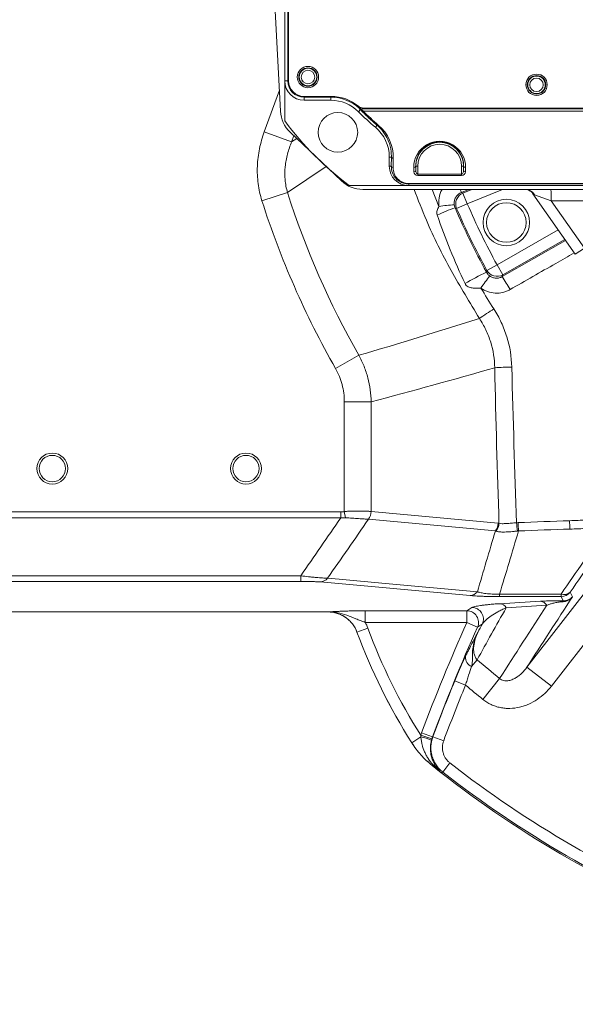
# Model space of a CAD drawing. Header units: millimetres. Extents: x 0 to 16820, y 0 to 11880.
# Tile 73 of 99: x 13528 to 13671, y 6054 to 6308. Entities that reach past the tile are written whole.
import ezdxf

# ---------------------------------------------------------------- set-up
doc = ezdxf.new("R2010")
doc.units = ezdxf.units.MM
doc.header["$LTSCALE"] = 20
doc.styles.add('SLDTEXTSTYLE0', font='TXT', dxfattribs={"width": 0.605})
doc.dimstyles.new('SLDDIMSTYLE1', dxfattribs={"dimtxt": 140, "dimasz": 100, "dimexe": 0, "dimexo": 0.0625, "dimgap": 35, "dimtad": 1, "dimtoh": 1, "dimdec": 4, "dimlfac": 20, "dimzin": 12, "dimdsep": 46, "dimtxsty": 'SLDTEXTSTYLE0', "dimsah": 1, "dimcen": 0.09, "dimadec": 1, "dimazin": 0, "dimtfac": 1, "dimtofl": 0, "dimtmove": 0, "dimatfit": 3, "dimfxl": 0, "dimfrac": 2, "dimtolj": 1, "dimtzin": 12, "dimarcsym": 0})

# ---------------------------------------------------------------- blocks, each defined once
blk = doc.blocks.new('*D14')
at = {"color": 7, "linetype": 'Continuous', "lineweight": 0}
for p, q in [((12765.91, 6330.23), (11016.65, 6330.23)), ((14847.06, 6330.23), (16596.31, 6330.23))]:
    blk.add_line(p, q, dxfattribs=at)
blk.add_arc((13806.48, 6330.23), 2759.83, 180, 0, dxfattribs=at)
for points in [[(11046.65, 6330.23), (11033.47, 6229.98), (11063.46, 6230.52)], [(16566.31, 6330.23), (16549.5, 6230.52), (16579.5, 6229.98)]]:
    blk.add_solid(points, dxfattribs=at)
at = {"color": 7, "linetype": 'Continuous', "lineweight": 0, "char_height": 140, "attachment_point": 1, "style": 'SLDTEXTSTYLE0'}
for s, insert in [('180°', (13639.55, 3750.87)), ('-', (13575.59, 3750.87))]:
    blk.add_mtext(s, dxfattribs=dict(at, insert=insert))

msp = doc.modelspace()

# ---------------------------------------------------------------- linework, layer by layer
at = {"color": 7, "linetype": 'Continuous', "lineweight": 0}
for p, q in [((13596.483798, 6363.2342175), (13596.483798, 6292.2342175)), ((13597.483798, 6363.2342175), (13597.483798, 6292.2342175)), ((13592.983798, 6330.2342175), (13595.3859608, 6284.3982219)), ((13596.483798, 6292.2342175), (13596.483798, 6281.9020336)), ((13601.483798, 6288.2342175), (13608.483798, 6288.2342175)), ((13601.483798, 6287.2342175), (13608.4178014, 6287.2342175)), ((13616.7904219, 6285.2342175), (13706.1492209, 6285.2342175)), ((13611.1275512, 6266.4312226), (13597.8681604, 6279.0139146)), ((13623.483798, 6272.6060994), (13623.483798, 6270.2342175)), ((13613.1516141, 6265.2342175), (13628.483798, 6265.2342175)), ((13708.328006, 6264.2342175), (13616.6343878, 6264.2342175)), ((13628.483798, 6265.2342175), (13699.483798, 6265.2342175)), ((13658.5154996, 6264.2308108), (13658.6408488, 6264.2306251)), ((13671.4979481, 6247.4984532), (13660.5475232, 6263.1372806)), ((13525.483798, 6155.2342175), (13607.6383598, 6155.2342175))]:
    msp.add_line(p, q, dxfattribs=at)
at = {"color": 8, "linetype": 'Continuous', "lineweight": 0}
for p, q in [((13597.2781558, 6292.2342175), (13597.2781558, 6363.2342175)), ((13597.2781558, 6292.2342175), (13596.483798, 6292.2342175)), ((13597.483798, 6292.2342175), (13597.2781558, 6292.2342175)), ((13591.2065857, 6279.1126482), (13595.1024754, 6289.8074453)), ((13601.483798, 6288.2342175), (13601.483798, 6288.0285753)), ((13608.4178014, 6288.0285753), (13601.483798, 6288.0285753)), ((13601.483798, 6288.0285753), (13601.483798, 6287.2342175)), ((13608.4178014, 6288.2342175), (13608.4178014, 6288.0285753)), ((13608.4178014, 6288.0285753), (13608.4178014, 6287.2342175)), ((13616.0197501, 6284.8267119), (13615.4932676, 6284.3008842)), ((13615.9730936, 6285.4088479), (13615.7443615, 6285.1613656)), ((13616.425711, 6284.4104944), (13616.0197501, 6284.8267119)), ((13616.0836797, 6285.0285753), (13616.0720528, 6284.9988878)), ((13616.0720528, 6284.9988878), (13706.8814348, 6284.9988878)), ((13616.0836797, 6285.3632511), (13616.0836797, 6285.0285753)), ((13706.8690082, 6285.0285753), (13616.0836797, 6285.0285753)), ((13616.3734695, 6284.7438316), (13616.7762201, 6284.413406)), ((13706.2089478, 6284.413406), (13616.7762201, 6284.413406)), ((13620.3139721, 6280.8063093), (13619.883798, 6280.2898485)), ((13591.2065857, 6279.1126482), (13598.2700623, 6276.5395722)), ((13598.8366263, 6278.0948748), (13598.2700623, 6276.5395722)), ((13598.2700623, 6276.5395722), (13599.5881711, 6277.3816855)), ((13624.0061048, 6272.6060994), (13623.483798, 6272.6060994)), ((13623.9647034, 6270.2342175), (13624.0061048, 6272.6060994)), ((13624.5060286, 6272.252546), (13624.4646273, 6269.8806641)), ((13607.2198508, 6270.1394918), (13597.1989637, 6263.4224119)), ((13623.9647034, 6270.2342175), (13623.483798, 6270.2342175)), ((13629.8244003, 6268.8208863), (13629.8059018, 6269.8806641)), ((13630.3243241, 6270.2342175), (13630.3058256, 6270.2342175)), ((13630.3058256, 6270.2342175), (13630.3243241, 6269.1744397)), ((13630.3243241, 6269.1744397), (13630.3243241, 6270.2342175)), ((13630.824248, 6270.2342175), (13630.3243241, 6270.2342175)), ((13630.824248, 6270.2342175), (13630.824248, 6268.1918921)), ((13642.6432719, 6270.2342175), (13642.1433481, 6270.2342175)), ((13642.1433481, 6268.1918921), (13642.1433481, 6270.2342175)), ((13642.6432719, 6270.2342175), (13642.6617704, 6270.2342175)), ((13642.6432719, 6269.1744397), (13642.6617704, 6270.2342175)), ((13642.6432719, 6270.2342175), (13642.6432719, 6269.1744397)), ((13643.1616943, 6269.8806641), (13643.1431958, 6268.8208863)), ((13630.824248, 6268.1918921), (13630.824248, 6267.8383387)), ((13630.824248, 6268.1918921), (13642.1433481, 6268.1918921)), ((13642.1433481, 6267.8383387), (13630.824248, 6267.8383387)), ((13642.1433481, 6267.8383387), (13642.1433481, 6268.1918921)), ((13628.483798, 6265.7900922), (13699.483798, 6265.7900922)), ((13628.483798, 6265.7900922), (13628.483798, 6265.6437217)), ((13628.483798, 6265.6437217), (13628.483798, 6265.2342175)), ((13699.483798, 6265.6437217), (13628.483798, 6265.6437217)), ((13634.5831164, 6264.2342175), (13636.3002702, 6259.8463425)), ((13643.9889427, 6264.2342175), (13642.0997928, 6263.460578)), ((13644.7648181, 6264.2342175), (13642.4861793, 6263.3020018)), ((13643.6205683, 6260.5291855), (13652.6768728, 6264.2342175)), ((13590.5989186, 6261.3154225), (13597.1989637, 6263.4224119)), ((13642.0997928, 6263.460578), (13642.4861793, 6263.3020018)), ((13642.4861793, 6263.3020018), (13643.6205683, 6260.5291855)), ((13660.9340544, 6262.8634305), (13660.5475232, 6263.1372806)), ((13665.287657, 6261.3242735), (13660.9340544, 6262.8634305)), ((13640.8663401, 6259.3503831), (13640.4629328, 6259.519914)), ((13643.6205683, 6260.5291855), (13640.8663401, 6259.3503831)), ((13679.4467059, 6261.3242735), (13665.287657, 6261.3242735)), ((13665.287657, 6261.3242735), (13673.8267909, 6249.1291265)), ((13667.0652346, 6253.8290241), (13651.286867, 6244.810944)), ((13652.6439082, 6241.7484318), (13668.9796026, 6251.0950233)), ((13652.7734763, 6242.2099171), (13668.7908448, 6251.3645973)), ((13671.4979481, 6247.4984532), (13673.8267909, 6249.1291265)), ((13651.286867, 6244.810944), (13648.6622857, 6243.3663257)), ((13651.286867, 6244.810944), (13652.7734763, 6242.2099171)), ((13652.7734763, 6242.2099171), (13652.6439082, 6241.7484318)), ((13609.5928887, 6218.0288197), (13615.6122491, 6221.4591696)), ((13611.8649959, 6181.129983), (13611.8649959, 6209.4529447)), ((13618.7931991, 6209.4529447), (13618.7931991, 6181.1668366)), ((13525.483798, 6181.0499326), (13610.9509712, 6181.0499326)), ((13610.9509712, 6181.0499326), (13610.9509712, 6179.53011)), ((13611.8649959, 6181.129983), (13612.1427839, 6179.4782277)), ((13618.8037736, 6181.1658153), (13651.5591354, 6178.1474427)), ((13610.9509712, 6179.53011), (13525.483798, 6179.53011)), ((13650.8526198, 6176.1509339), (13618.097258, 6179.1693065)), ((13659.0045276, 6140.9783315), (13686.2920494, 6176.1154749)), ((13692.6018112, 6171.215311), (13665.3142894, 6136.0781675)), ((13525.483798, 6164.5550307), (13600.6079617, 6164.5550307)), ((13600.6079617, 6163.1089149), (13525.483798, 6163.1089149)), ((13600.6079617, 6164.5550307), (13600.6079617, 6163.1089149)), ((13644.342373, 6159.4637332), (13605.6510039, 6162.9706202)), ((13670.1996455, 6160.359922), (13670.7797932, 6159.1748314)), ((13651.9493516, 6159.8607524), (13667.8334848, 6159.8607524)), ((13651.9493516, 6159.2015949), (13651.9493516, 6159.8607524)), ((13667.8334848, 6159.2015949), (13651.9493516, 6159.2015949)), ((13667.8334848, 6159.2015949), (13667.8334848, 6159.8607524)), ((13668.3570267, 6158.1321352), (13667.8334848, 6159.2015949)), ((13607.6383598, 6155.2342175), (13607.644093, 6155.242446)), ((13617.2708916, 6155.5404358), (13643.5151085, 6155.5404358)), ((13617.2708916, 6155.5404358), (13617.2708916, 6152.5445472)), ((13643.5151085, 6155.5404358), (13644.7996442, 6156.3722425)), ((13643.5151085, 6155.5404358), (13643.5151085, 6152.5445472)), ((13643.5151085, 6152.5445472), (13617.2708916, 6152.5445472)), ((13643.5151085, 6152.5445472), (13646.2503647, 6151.3223679)), ((13615.138601, 6150.0205474), (13615.1327674, 6150.0125909)), ((13615.138601, 6150.0205474), (13617.9490414, 6151.0582241)), ((13646.1598002, 6142.8695791), (13644.7288517, 6141.1972834)), ((13659.0045276, 6140.9783315), (13665.3142894, 6136.0781675)), ((13643.161471, 6136.3463729), (13640.3907017, 6137.4857525)), ((13651.9625017, 6138.0560164), (13647.6304774, 6132.6682759)), ((13629.2712461, 6121.4964855), (13631.6259855, 6122.9936321)), ((13631.6015948, 6123.4158784), (13634.4663272, 6122.5404025)), ((13631.8224006, 6124.0652273), (13634.627342, 6123.0127767)), ((13637.5146873, 6121.9839088), (13634.7098541, 6123.0366476)), ((13629.2651742, 6121.4906994), (13629.2712461, 6121.4964855)), ((13634.5078307, 6115.6538338), (13634.5015177, 6115.6483483)), ((13634.5078307, 6115.6538338), (13634.6746747, 6115.8620109)), ((13639.1127562, 6116.2966951), (13637.2667643, 6113.9371057))]:
    msp.add_line(p, q, dxfattribs=at)
at = {"color": 8, "linetype": 'Continuous', "lineweight": 0, "flags": 128}
for points in [[(13615.7323563, 6285.1320281), (13615.7394159, 6285.1492742), (13615.7443615, 6285.1613656)], [(13648.5401432, 6242.9168892), (13648.5809965, 6243.0673938), (13648.6622857, 6243.3663257)], [(13607.5173817, 6163.9388523), (13610.5176643, 6163.6669238), (13622.5187943, 6162.5792097), (13646.2088434, 6160.4320783)], [(13647.5317657, 6152.1471833), (13647.0491608, 6151.8368113), (13646.2503647, 6151.3223679)], [(13634.627342, 6123.0127767), (13634.6551472, 6123.0208204), (13634.7098541, 6123.0366476)], [(13637.2667643, 6113.9371057), (13637.2114583, 6113.9224064), (13637.0029009, 6113.8669894), (13636.8224937, 6113.8190696)]]:
    msp.add_lwpolyline(points, dxfattribs=at)
at = {"color": 7, "linetype": 'Continuous', "lineweight": 30}
for radius in [2513, 665]:
    msp.add_circle((13806.483798, 6330.2342175), radius, dxfattribs=at)
at = {"color": 7, "linetype": 'Continuous', "lineweight": 0}
for centre, radius in [((13602.483798, 6293.2342175), 2.75), ((13602.483798, 6293.2342175), 2.375), ((13661.483798, 6291.2342175), 2.75), ((13661.483798, 6291.2342175), 2.375), ((13610.2185564, 6278.9689759), 5.1), ((13653.6888102, 6255.7111226), 6), ((13653.6888102, 6255.7111226), 5.1), ((13536.483798, 6192.2342175), 4), ((13536.483798, 6192.2342175), 3.4), ((13586.483798, 6192.2342175), 4), ((13586.483798, 6192.2342175), 3.4)]:
    msp.add_circle(centre, radius, dxfattribs=at)
at = {"color": 8, "linetype": 'Continuous', "lineweight": 0}
for centre, radius in [((13602.483798, 6293.2342175), 2.2484223), ((13602.483798, 6293.2342175), 1.7484414), ((13661.483798, 6291.2342175), 2.2484223), ((13661.483798, 6291.2342175), 1.7484414)]:
    msp.add_circle(centre, radius, dxfattribs=at)
at = {"color": 7, "linetype": 'Continuous', "lineweight": 0}
for centre, radius, start, end in [((13601.483798, 6292.2342175), 5, 180, 270), ((13601.483798, 6292.2342175), 4, 180, 270), ((13608.4178014, 6277.2342175), 10, 44.964349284, 90), ((13608.483798, 6277.2342175), 11, 50.284862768, 90), ((13616.7904219, 6287.2342175), 2, 230.284862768, 270), ((13603.3749971, 6284.8169096), 8, 183, 226.5), ((13661.483798, 6330.2342175), 65, 224.964349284, 230.2081805), ((13661.483798, 6330.2342175), 81, 216.633461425, 233.366538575), ((13613.483798, 6272.6060994), 10, 0, 50.2081805), ((13628.483798, 6270.2342175), 5, 180, 270), ((13616.6343878, 6272.2342175), 8, 226.5, 270), ((13755.8457508, 6201.9727322), 150, 200.267337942, 212.44887831), ((13806.483798, 6330.2342175), 275, 231.289173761, 248.096399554)]:
    msp.add_arc(centre, radius, start, end, dxfattribs=at)
at = {"color": 8, "linetype": 'Continuous', "lineweight": 0}
for centre, radius, start, end in [((13601.483798, 6292.2342175), 4.2056422, 180, 270), ((13608.4178014, 6277.2342175), 10.7943578, 47.254756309, 90), ((13616.0721143, 6285.4989686), 0.5000809, 227.202746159, 269.992949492), ((13616.0837411, 6285.5286561), 0.5000808, 227.261795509, 269.9929608), ((13616.2723139, 6285.1083644), 0.3783076, 228.116743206, 285.509007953), ((13616.5987898, 6284.6738827), 0.3151661, 236.690132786, 304.261721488), ((13620.4505848, 6281.0660734), 0.2934969, 242.259638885, 308.6579376), ((13636.483798, 6270.2342175), 6.1594739, 0, 180), ((13636.483798, 6270.2342175), 5.6595501, 0, 180), ((13624.4490281, 6272.7021698), 0.4532225, 192.237933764, 277.225058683), ((13624.4076268, 6270.3302879), 0.4532225, 192.237933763, 277.225058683), ((13629.8629023, 6270.3302879), 0.4532225, 262.774941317, 347.762066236), ((13643.1046938, 6270.3302879), 0.4532225, 192.237933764, 277.225058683), ((13629.8814008, 6269.2705101), 0.4532225, 262.774941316, 347.762066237), ((13630.824248, 6268.8383387), 1, 181, 270), ((13642.1433481, 6268.8383387), 1, 270, 359), ((13643.0861953, 6269.2705101), 0.4532225, 192.237933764, 277.225058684), ((13611.7198403, 6252.0213391), 32.4622504, 20.633316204, 22.099604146), ((13658.5678019, 6261.5070806), 2.727423, 29.821590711, 89.170283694), ((13648.4067875, 6262.0359893), 16.8958662, 357.585777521, 7.475630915), ((13806.483798, 6330.2342175), 219.6905989, 197.705092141, 209.678215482), ((13643.6333241, 6260.5239567), 3.0055741, 112.437316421, 202.98348039), ((13806.483798, 6330.2342175), 226.6188022, 197.705092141, 209.678215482), ((13662.0443756, 6199.5239179), 63.7595344, 109.784404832, 114.273422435), ((13642.4691128, 6221.8511583), 38.4927089, 93.305024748, 99.221989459), ((13806.483798, 6330.2342175), 180.1489949, 203.170796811, 208.829203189), ((13806.483798, 6330.2342175), 177.1531063, 203.170796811, 208.829203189), ((13702.9098554, 6135.986255), 119.9592687, 116.951413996, 119.948102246), ((13707.8043547, 6196.2516429), 74.1225677, 141.979954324, 144.966357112), ((13651.2905998, 6244.8242148), 3.0055741, 209.01651961, 299.562683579), ((13602.1982683, 6209.3865845), 59.9337279, 28.956860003, 32.680951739), ((13713.4255254, 6134.3248216), 117.3922899, 122.436131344, 124.612443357), ((13656.290932, 6142.1143771), 76.313862, 90.896331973, 94.207661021), ((13615.4523524, 6181.2321029), 3.3414841, 321.887197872, 358.880820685), ((13615.468161, 6181.2229432), 3.3361018, 322.005940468, 359.018809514), ((13648.2235228, 6178.2045707), 3.3361018, 322.005940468, 359.018809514), ((13648.4238005, 6178.2374939), 3.3714398, 320.369992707, 357.964515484), ((13698.36396, 6181.3367303), 42.1312969, 184.203208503, 187.128733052), ((13701.0227981, 6179.9042441), 44.3339025, 182.111564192, 184.87253861), ((13721.2232272, 6180.3995032), 51.2438721, 181.815616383, 184.238596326), ((13605.5243149, 6165.4977716), 2.530325, 272.869899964, 321.968509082), ((13644.2156753, 6161.9909102), 2.5303509, 272.870068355, 321.971479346), ((13668.6169949, 6162.0043774), 2.282327, 249.922284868, 313.902817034), ((13667.8292675, 6162.2060984), 3.0045065, 270.080424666, 322.086645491), ((13662.3160882, 6155.8725922), 2.125548, 30.7909668, 84.365833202), ((13668.5282199, 6157.5417219), 0.6147316, 106.169771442, 153.070942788), ((13643.498077, 6152.5335029), 3.0069811, 336.248265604, 89.675475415), ((13644.7825462, 6153.3652975), 3.0069935, 336.102999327, 89.674211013), ((13651.7872585, 6155.1740978), 2.2018566, 30.622233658, 84.692333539), ((14102.4724335, 5947.4711981), 502.6896704, 155.92374102, 159.433254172), ((13755.8457508, 6201.9727322), 149.9917716, 200.265258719, 212.448257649), ((13755.8457508, 6201.9727322), 146.995883, 200.265258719, 212.304269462), ((14102.4724335, 5947.4711981), 499.6937818, 155.92374102, 159.433254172), ((13645.6417863, 6143.5509197), 2.5244907, 176.228518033, 248.79959251), ((13806.483798, 6330.2342175), 246.5954015, 229.447088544, 231.198903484), ((14102.4724335, 5947.4711981), 499.6249171, 157.646840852, 159.427367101), ((14102.4724335, 5947.4711981), 496.6290285, 157.646840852, 159.427367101), ((13806.483798, 6330.2342175), 253.5087351, 229.890733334, 231.198903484), ((13628.2548427, 6107.1828321), 16.1661993, 67.8218441, 77.963760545), ((13806.483798, 6330.2342175), 274.9917716, 231.289485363, 231.904893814), ((13634.4927353, 6114.6377087), 1.237747, 42.931132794, 81.547326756), ((13806.483798, 6330.2342175), 271.6290285, 231.962645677, 248.037354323), ((13806.483798, 6330.2342175), 274.6249171, 231.962645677, 248.037354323)]:
    msp.add_arc(centre, radius, start, end, dxfattribs=at)
for centre, major_axis, ratio, start_param, end_param in [((13661.483798, 6328.7811511), (0, 62.9910589), 0.9998476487, 2.3523032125, 2.4358469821), ((13613.483798, 6272.4449984), (0, 11.0255899), 0.9998476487, 4.694933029, 5.5774396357), ((13636.483798, 6269.9972628), (0, 6.6799315), 0.9998476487, 4.694933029, 7.8714375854), ((13628.483798, 6269.8104879), (0, 4.0203957), 0.9998476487, 1.5533403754, 3.1415926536), ((13630.824248, 6269.1918921), (0, 1), 0.5, 1.5882496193, 3.1415926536), ((13642.1433481, 6269.1918921), (0, 1), 0.5, 3.1415926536, 4.6949356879), ((14635.6680101, 7328.2263024), (1165.1605894, 1499.2268484), 0.0413286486, 2.4778981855, 2.4958313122), ((14638.0341708, 7326.388741), (1165.1655646, 1496.2245281), 0.0413490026, 2.4779785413, 2.495911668)]:
    msp.add_ellipse(centre, major_axis=major_axis, ratio=ratio, start_param=start_param, end_param=end_param, dxfattribs=at)
for points, knots in [([(13616.0197501, 6284.8267119), (13615.9356868, 6284.9132807), (13615.7730838, 6285.0807301), (13615.7456212, 6285.1153204), (13615.7323563, 6285.1320281)], [0, 0, 0, 0, 0.5169851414, 1, 1, 1, 1]), ([(13616.0720528, 6284.9988878), (13616.0868604, 6284.9843343), (13616.1181118, 6284.9536193), (13616.2854303, 6284.8161597), (13616.3734695, 6284.7438316)], [0, 0, 0, 0, 0.4738225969, 1, 1, 1, 1]), ([(13620.3139721, 6280.8063093), (13620.1017195, 6280.988753), (13619.0401972, 6281.9011948), (13617.7392754, 6283.1016339), (13616.6955626, 6284.1416092), (13616.425711, 6284.4104944)], [0, 0, 0, 0, 0.1563359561, 0.7818710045, 1, 1, 1, 1]), ([(13624.0061048, 6272.6060994), (13624.0055473, 6272.8363226), (13624.0027509, 6273.9911774), (13623.657296, 6275.8620284), (13622.6458755, 6278.1426599), (13621.4946024, 6279.7312138), (13620.5810086, 6280.5631428), (13620.3139721, 6280.8063093)], [0, 0, 0, 0, 0.0790178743, 0.3963726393, 0.6420394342, 0.8953708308, 1, 1, 1, 1]), ([(13590.5989186, 6261.3154225), (13590.13448, 6262.7702544), (13589.8122265, 6264.2425063), (13589.4252166, 6267.2185575), (13589.3606651, 6268.722382), (13589.453058, 6271.0013011), (13589.5156899, 6271.7617828), (13589.7000149, 6273.264248), (13589.8218028, 6274.0092626), (13590.2720892, 6276.2264821), (13590.6850514, 6277.6809591), (13591.2065857, 6279.1126482)], [0, 0, 0, 0, 0.25, 0.25, 0.5, 0.5, 0.625, 0.625, 0.75, 0.75, 1, 1, 1, 1]), ([(13598.2700623, 6276.5395722), (13597.8366318, 6275.5057459), (13597.4766777, 6274.4516312), (13597.0567389, 6272.8373294), (13596.9368418, 6272.293684), (13596.7401195, 6271.1945016), (13596.6631353, 6270.6372971), (13596.5039319, 6268.9574682), (13596.4938985, 6267.842355), (13596.6349464, 6266.1774403), (13596.7081012, 6265.6237674), (13596.9105471, 6264.5192108), (13597.0404566, 6263.9665827), (13597.1989637, 6263.4224119)], [0, 0, 0, 0, 0.25, 0.25, 0.375, 0.375, 0.5, 0.5, 0.75, 0.75, 0.875, 0.875, 1, 1, 1, 1]), ([(13642.6617704, 6270.2342175), (13642.658504, 6270.4608127), (13642.6486898, 6271.1416213), (13642.4073075, 6272.2834944), (13641.7452367, 6273.7439246), (13640.6152373, 6275.0813976), (13639.063002, 6276.0485194), (13637.4644655, 6276.5208504), (13635.9035138, 6276.566119), (13634.332214, 6276.2163018), (13632.733143, 6275.3898855), (13631.5324014, 6274.1749235), (13630.7723352, 6272.8243759), (13630.3624061, 6271.5536477), (13630.3248763, 6270.6784706), (13630.3058256, 6270.2342175)], [0, 0, 0, 0, 0.0408746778, 0.122808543, 0.206974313, 0.3154315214, 0.3965584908, 0.4606796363, 0.525102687, 0.5832829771, 0.65993079, 0.7667783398, 0.8423021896, 0.9199502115, 1, 1, 1, 1]), ([(13628.483798, 6265.6437217), (13628.1456741, 6265.6664129), (13627.3793049, 6265.7178433), (13626.1968493, 6266.1912409), (13625.0269135, 6267.1124321), (13624.1270465, 6268.5223424), (13624.020465, 6269.6462228), (13623.9647034, 6270.2342175)], [0, 0, 0, 0, 0.120281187, 0.2726213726, 0.4654791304, 0.7203479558, 1, 1, 1, 1]), ([(13646.7440636, 6230.9402054), (13644.2522314, 6235.0325508), (13639.2542099, 6243.2408203), (13633.6754604, 6254.4136659), (13630.9214513, 6261.573007), (13629.897754, 6264.2342175)], [0, 0, 0, 0, 0.3844976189, 0.7712105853, 1, 1, 1, 1]), ([(13636.3002702, 6259.8463425), (13636.2770321, 6260.5522556), (13636.2282417, 6262.0343884), (13636.627824, 6263.5968062), (13637.1313161, 6264.2194328), (13637.143272, 6264.2342175)], [0, 0, 0, 0, 0.4702911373, 0.9874216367, 1, 1, 1, 1]), ([(13642.0997928, 6263.460578), (13641.7909965, 6263.3358157), (13641.5105702, 6263.1648963), (13641.0067246, 6262.730359), (13640.7958145, 6262.4771158), (13640.4603695, 6261.9027991), (13640.3430523, 6261.593524), (13640.2460266, 6261.104149), (13640.2275132, 6260.9384886), (13640.2181398, 6260.6092432), (13640.2270512, 6260.4445705), (13640.2499473, 6260.2798448)], [0, 0, 0, 0, 0.25, 0.25, 0.5, 0.5, 0.75, 0.75, 0.875, 0.875, 1, 1, 1, 1]), ([(13635.8333701, 6257.646731), (13635.769222, 6257.8321522), (13635.7435409, 6258.0228634), (13635.7499436, 6258.4124583), (13635.7816445, 6258.6023309), (13635.8811753, 6258.9742214), (13635.9497711, 6259.1570372), (13636.1092174, 6259.5090321), (13636.2005171, 6259.6796155), (13636.3002702, 6259.8463425)], [0, 0, 0, 0, 0.25, 0.25, 0.5, 0.5, 0.75, 0.75, 1, 1, 1, 1]), ([(13640.2499473, 6260.2798448), (13640.2682615, 6260.1480837), (13640.2957157, 6260.01929), (13640.3669713, 6259.7662474), (13640.410802, 6259.6420114), (13640.4629328, 6259.519914)], [0, 0, 0, 0, 0.5, 0.5, 1, 1, 1, 1]), ([(13671.2331539, 6247.8766185), (13669.6372525, 6246.966201), (13664.1046843, 6243.8100244), (13658.5743955, 6240.6511995), (13654.6393506, 6238.4035559)], [0, 0, 0, 0, 0.2884558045, 1, 1, 1, 1]), ([(13648.5401432, 6242.9168892), (13648.6510216, 6242.7136607), (13648.7781607, 6242.5299587), (13648.9923059, 6242.2790492), (13649.0675689, 6242.199696), (13649.2291897, 6242.0480175), (13649.3153303, 6241.9757181), (13649.4109437, 6241.9064847)], [0, 0, 0, 0, 0.5, 0.5, 0.75, 0.75, 1, 1, 1, 1]), ([(13649.4109437, 6241.9064847), (13649.525972, 6241.8231931), (13649.6465144, 6241.7484215), (13649.8987608, 6241.616128), (13650.0316501, 6241.558267), (13650.4364948, 6241.4161785), (13650.7158781, 6241.3614044), (13651.2914288, 6241.3338308), (13651.5739197, 6241.3615596), (13651.99003, 6241.4632672), (13652.1273598, 6241.5075187), (13652.3918087, 6241.6140849), (13652.5199283, 6241.6766001), (13652.6439082, 6241.7484318)], [0, 0, 0, 0, 0.125, 0.125, 0.25, 0.25, 0.5, 0.5, 0.75, 0.75, 0.875, 0.875, 1, 1, 1, 1]), ([(13647.1116763, 6238.8022459), (13646.7263561, 6238.7611819), (13646.34572, 6238.7362571), (13645.5917147, 6238.7328761), (13645.2143895, 6238.7545519), (13644.6726602, 6238.8436158), (13644.4957741, 6238.8827019), (13644.1493321, 6238.9874659), (13643.9780977, 6239.0537846), (13643.6533773, 6239.2245401), (13643.4974803, 6239.3306167), (13643.2251251, 6239.5923459), (13643.1076489, 6239.7511148), (13643.0243458, 6239.9283152)], [0, 0, 0, 0, 0.25, 0.25, 0.5, 0.5, 0.625, 0.625, 0.75, 0.75, 0.875, 0.875, 1, 1, 1, 1]), ([(13654.6393506, 6238.4035559), (13654.3486863, 6238.2374895), (13654.0486032, 6238.0936954), (13653.4299624, 6237.8497915), (13653.1091046, 6237.7492523), (13652.1384552, 6237.5201784), (13651.4808204, 6237.4609481), (13650.1440658, 6237.53309), (13649.4960361, 6237.6629388), (13648.5561283, 6237.9944556), (13648.2476538, 6238.1288486), (13647.6609299, 6238.4358306), (13647.3800834, 6238.6091731), (13647.1116763, 6238.8022459)], [0, 0, 0, 0, 0.125, 0.125, 0.25, 0.25, 0.5, 0.5, 0.75, 0.75, 0.875, 0.875, 1, 1, 1, 1]), ([(13650.4610989, 6233.4027238), (13651.1829718, 6232.2816801), (13651.8252834, 6231.1204867), (13652.6680031, 6229.3177767), (13652.9287338, 6228.7066942), (13653.4089545, 6227.463726), (13653.6268527, 6226.8357628), (13654.602388, 6223.6786165), (13655.0286499, 6221.0836472), (13655.0971309, 6218.4189011)], [0, 0, 0, 0, 0.25, 0.25, 0.375, 0.375, 0.5, 0.5, 1, 1, 1, 1]), ([(13650.6916658, 6218.2225486), (13650.6601279, 6220.4912507), (13650.3115013, 6222.6987307), (13649.3137785, 6225.918033), (13648.898223, 6226.9796543), (13647.927375, 6229.0151329), (13647.3706686, 6229.9958356), (13646.7440636, 6230.9402054)], [0, 0, 0, 0, 0.5, 0.5, 0.75, 0.75, 1, 1, 1, 1]), ([(13615.6122491, 6221.4591696), (13616.1156132, 6220.5361704), (13616.5613869, 6219.5875428), (13617.1435325, 6218.1261017), (13617.3234825, 6217.6314114), (13617.6522558, 6216.6345368), (13617.800844, 6216.1333295), (13618.4663661, 6213.613719), (13618.7539096, 6211.5550959), (13618.7931991, 6209.4529447)], [0, 0, 0, 0, 0.25, 0.25, 0.375, 0.375, 0.5, 0.5, 1, 1, 1, 1]), ([(13611.8649959, 6209.4529447), (13611.8649959, 6210.9589118), (13611.674362, 6212.4324825), (13611.1037486, 6214.5944626), (13610.8638279, 6215.3108261), (13610.2947115, 6216.7001216), (13609.9657738, 6217.3745045), (13609.5928887, 6218.0288197)], [0, 0, 0, 0, 0.5, 0.5, 0.75, 0.75, 1, 1, 1, 1]), ([(13611.8649959, 6209.4529447), (13612.5316625, 6209.4529447), (13613.2214249, 6209.4529447), (13614.5790976, 6209.4529447), (13615.2461937, 6209.4529447), (13616.483798, 6209.4529447), (13617.0535367, 6209.4529447), (13618.0416779, 6209.4529447), (13618.4598658, 6209.4529447), (13618.7931991, 6209.4529447)], [0, 0, 0, 0, 0.25, 0.25, 0.5, 0.5, 0.75, 0.75, 1, 1, 1, 1]), ([(13611.8649959, 6181.129983), (13612.0384956, 6181.1482195), (13612.214514, 6181.1642456), (13612.5622846, 6181.1917915), (13612.7355814, 6181.2034727), (13613.2536425, 6181.233342), (13613.5974946, 6181.2464259), (13614.6152458, 6181.2716385), (13615.2565295, 6181.2701647), (13616.1636468, 6181.2584698), (13616.4577184, 6181.2527625), (13617.0106882, 6181.239545), (13617.2717043, 6181.2320118), (13617.7631382, 6181.2157164), (13617.9937687, 6181.2069442), (13618.31517, 6181.192729), (13618.4174862, 6181.1878399), (13618.612542, 6181.1776691), (13618.7060148, 6181.1723412), (13618.7931991, 6181.1668366)], [0, 0, 0, 0, 0.0625, 0.0625, 0.125, 0.125, 0.25, 0.25, 0.5, 0.5, 0.625, 0.625, 0.75, 0.75, 0.875, 0.875, 0.9375, 0.9375, 1, 1, 1, 1]), ([(13618.0814226, 6179.1696998), (13617.7589378, 6179.1788451), (13617.3783296, 6179.1953972), (13616.7422555, 6179.233701), (13616.518969, 6179.2486194), (13616.0495885, 6179.2821993), (13615.8020753, 6179.3009828), (13615.0365643, 6179.3599028), (13614.4958665, 6179.4034395), (13613.6348108, 6179.4546518), (13613.3412409, 6179.469029), (13612.7482939, 6179.4853911), (13612.4477844, 6179.4875453), (13612.1427839, 6179.4782277)], [0, 0, 0, 0, 0.25, 0.25, 0.375, 0.375, 0.5, 0.5, 0.75, 0.75, 0.875, 0.875, 1, 1, 1, 1]), ([(13651.793113, 6178.1177456), (13652.0206483, 6178.0419394), (13652.2966847, 6178.0140359), (13652.784472, 6178.0054382), (13652.9602523, 6178.0084584), (13653.3256288, 6178.0214948), (13653.516481, 6178.0314695), (13653.9145031, 6178.0553168), (13654.1231274, 6178.0693034), (13654.5504213, 6178.0993223), (13654.7675571, 6178.1152332), (13655.2086029, 6178.1487553), (13655.4325134, 6178.1663628), (13655.8871984, 6178.2047162), (13656.1172263, 6178.2254135), (13656.3459805, 6178.2487571)], [0, 0, 0, 0, 0.25, 0.25, 0.375, 0.375, 0.5, 0.5, 0.625, 0.625, 0.75, 0.75, 0.875, 0.875, 1, 1, 1, 1]), ([(13656.5583452, 6176.1082741), (13656.2702579, 6176.072412), (13655.9788008, 6176.0408623), (13655.4021072, 6175.9854224), (13655.1179729, 6175.9615787), (13654.5581722, 6175.9203821), (13654.2813918, 6175.9029725), (13653.7419236, 6175.8754078), (13653.4840279, 6175.8655057), (13652.9965719, 6175.8545708), (13652.7659305, 6175.8534803), (13652.3300918, 6175.8624686), (13652.1237437, 6175.8727731), (13651.564149, 6175.9242347), (13651.2616389, 6175.9852815), (13651.0204137, 6176.087097)], [0, 0, 0, 0, 0.125, 0.125, 0.25, 0.25, 0.375, 0.375, 0.5, 0.5, 0.625, 0.625, 0.75, 0.75, 1, 1, 1, 1]), ([(13600.6079617, 6164.5550307), (13601.3000766, 6164.4698287), (13601.9773313, 6164.3911074), (13602.9690031, 6164.2835394), (13603.2966598, 6164.2493325), (13603.9379089, 6164.1852842), (13604.2483694, 6164.1557454), (13604.8486587, 6164.1017073), (13605.1384909, 6164.077207), (13605.696536, 6164.0334824), (13605.9642477, 6164.0143289), (13606.7129426, 6163.9664391), (13607.1478158, 6163.9465364), (13607.5173817, 6163.9388523)], [0, 0, 0, 0, 0.25, 0.25, 0.375, 0.375, 0.5, 0.5, 0.625, 0.625, 0.75, 0.75, 1, 1, 1, 1]), ([(13605.6510039, 6162.9706202), (13605.3992699, 6162.9934367), (13605.0916024, 6163.0136922), (13604.5469042, 6163.0402661), (13604.3493879, 6163.0485461), (13603.9375463, 6163.063349), (13603.7231171, 6163.069906), (13603.056253, 6163.0872369), (13602.574796, 6163.095696), (13601.6036689, 6163.106447), (13601.109477, 6163.1089149), (13600.6079617, 6163.1089149)], [0, 0, 0, 0, 0.25, 0.25, 0.375, 0.375, 0.5, 0.5, 0.75, 0.75, 1, 1, 1, 1]), ([(13646.2088434, 6160.4320783), (13646.4768861, 6160.3422268), (13646.7880923, 6160.2568577), (13647.3318248, 6160.1413545), (13647.5262852, 6160.1048491), (13647.9474094, 6160.0367009), (13648.1761278, 6160.0048176), (13648.6641437, 6159.9484438), (13648.9214374, 6159.9241064), (13649.4661867, 6159.8841726), (13649.7554392, 6159.8685084), (13650.3615807, 6159.847739), (13650.6710093, 6159.8428373), (13651.3023153, 6159.8437736), (13651.6263291, 6159.8497164), (13651.9493516, 6159.8607524)], [0, 0, 0, 0, 0.25, 0.25, 0.375, 0.375, 0.5, 0.5, 0.625, 0.625, 0.75, 0.75, 0.875, 0.875, 1, 1, 1, 1]), ([(13651.9493516, 6159.2015949), (13651.1447893, 6159.2015949), (13650.3613478, 6159.2079866), (13649.2188994, 6159.2274743), (13648.8474874, 6159.2355905), (13648.1393193, 6159.2544515), (13647.7997526, 6159.2652422), (13647.1475019, 6159.2893428), (13646.8347803, 6159.3026859), (13646.2503406, 6159.3308982), (13645.9760957, 6159.3458533), (13645.2001272, 6159.3929276), (13644.7428544, 6159.4274346), (13644.342373, 6159.4637332)], [0, 0, 0, 0, 0.25, 0.25, 0.375, 0.375, 0.5, 0.5, 0.625, 0.625, 0.75, 0.75, 1, 1, 1, 1]), ([(13662.5247668, 6157.9878718), (13662.9071859, 6158.0097615), (13663.3075909, 6158.0305157), (13664.1585136, 6158.0688608), (13664.6082754, 6158.0864994), (13665.34448, 6158.109071), (13665.5992188, 6158.1158817), (13666.1228614, 6158.1273307), (13666.3956359, 6158.1320448), (13666.9509225, 6158.138382), (13667.2308345, 6158.1400022), (13667.7964597, 6158.1392831), (13668.0836789, 6158.1368476), (13668.3570267, 6158.1321352)], [0, 0, 0, 0, 0.25, 0.25, 0.5, 0.5, 0.625, 0.625, 0.75, 0.75, 0.875, 0.875, 1, 1, 1, 1]), ([(13667.9801448, 6157.8201259), (13667.8745763, 6157.8217873), (13667.7651967, 6157.8192861), (13667.5446778, 6157.807379), (13667.4376128, 6157.7982947), (13667.1229198, 6157.7646741), (13666.9215752, 6157.7336715), (13666.5489748, 6157.6663567), (13666.375631, 6157.6297556), (13666.0436802, 6157.5532176), (13665.8853927, 6157.5132216), (13665.432216, 6157.3915421), (13665.1554189, 6157.3075005), (13664.6294421, 6157.1362761), (13664.3808424, 6157.049025), (13664.1420203, 6156.9606761)], [0, 0, 0, 0, 0.0625, 0.0625, 0.125, 0.125, 0.25, 0.25, 0.375, 0.375, 0.5, 0.5, 0.75, 0.75, 1, 1, 1, 1]), ([(13667.9801448, 6157.8201259), (13668.251591, 6157.8158537), (13668.5177344, 6157.8455873), (13669.0385934, 6157.9660553), (13669.295956, 6158.0586066), (13669.7761815, 6158.2950206), (13670.0011227, 6158.4386831), (13670.3153065, 6158.690892), (13670.4159582, 6158.7810967), (13670.6059274, 6158.9707519), (13670.6966407, 6159.0717498), (13670.7797932, 6159.1748314)], [0, 0, 0, 0, 0.25, 0.25, 0.5, 0.5, 0.75, 0.75, 0.875, 0.875, 1, 1, 1, 1]), ([(13668.3570267, 6158.1321352), (13668.6008044, 6158.1234848), (13668.8374299, 6158.1430232), (13669.2945817, 6158.231625), (13669.5165795, 6158.3016605), (13669.9295384, 6158.4838098), (13670.1218783, 6158.5958416), (13670.4769962, 6158.8590319), (13670.6394077, 6159.0107677), (13670.7797932, 6159.1748314)], [0, 0, 0, 0, 0.25, 0.25, 0.5, 0.5, 0.75, 0.75, 1, 1, 1, 1]), ([(13617.2708916, 6155.5404358), (13616.2981994, 6155.5404358), (13615.358406, 6155.5311662), (13613.987913, 6155.5062178), (13613.5442768, 6155.4961228), (13612.6924802, 6155.4732553), (13612.2819413, 6155.4604347), (13611.4865171, 6155.4324772), (13611.100596, 6155.4172902), (13610.3547996, 6155.3852526), (13609.9961504, 6155.368467), (13609.2990198, 6155.3338102), (13608.960556, 6155.3159382), (13608.4617751, 6155.2886504), (13608.296999, 6155.2794746), (13607.9693511, 6155.2610205), (13607.8054209, 6155.2516806), (13607.644093, 6155.242446)], [0, 0, 0, 0, 0.25, 0.25, 0.375, 0.375, 0.5, 0.5, 0.625, 0.625, 0.75, 0.75, 0.875, 0.875, 0.9375, 0.9375, 1, 1, 1, 1]), ([(13617.2708916, 6152.5445472), (13616.8535744, 6152.6875176), (13616.4447847, 6152.8372378), (13615.6382041, 6153.1468534), (13615.2396462, 6153.3069841), (13614.0579289, 6153.7859126), (13613.2858856, 6154.1033265), (13611.7126798, 6154.6516402), (13610.9167216, 6154.8793837), (13609.7044426, 6155.1060795), (13609.2971084, 6155.1629343), (13608.6809791, 6155.2168715), (13608.4747533, 6155.2296365), (13608.060608, 6155.244293), (13607.8509646, 6155.2461504), (13607.644093, 6155.242446)], [0, 0, 0, 0, 0.125, 0.125, 0.25, 0.25, 0.5, 0.5, 0.75, 0.75, 0.875, 0.875, 0.9375, 0.9375, 1, 1, 1, 1]), ([(13615.138601, 6150.0205474), (13614.8560551, 6150.7874797), (13614.4657814, 6151.492749), (13613.7205816, 6152.4591901), (13613.446766, 6152.762819), (13612.8627752, 6153.3192772), (13612.5508202, 6153.5744969), (13611.8864458, 6154.038289), (13611.5322986, 6154.2471181), (13610.80673, 6154.6034471), (13610.432685, 6154.7531004), (13609.662136, 6154.9955422), (13609.2627448, 6155.0886204), (13608.4582086, 6155.2118935), (13608.0527593, 6155.2427379), (13607.644093, 6155.242446)], [0, 0, 0, 0, 0.25, 0.25, 0.375, 0.375, 0.5, 0.5, 0.625, 0.625, 0.75, 0.75, 0.875, 0.875, 1, 1, 1, 1]), ([(13644.7996442, 6156.3722425), (13644.9393388, 6156.4625756), (13645.2131712, 6156.5511226), (13645.9653618, 6156.7254934), (13646.4450832, 6156.811299), (13647.3234321, 6156.9378934), (13647.6436214, 6156.9798003), (13648.3418406, 6157.0625268), (13648.7173058, 6157.1030614), (13649.5286142, 6157.1822325), (13649.9642431, 6157.2208756), (13650.9118696, 6157.2957608), (13651.423088, 6157.3320274), (13651.9909386, 6157.3665136)], [0, 0, 0, 0, 0.25, 0.25, 0.5, 0.5, 0.625, 0.625, 0.75, 0.75, 0.875, 0.875, 1, 1, 1, 1]), ([(13653.6820539, 6156.2956693), (13653.2603943, 6156.1289531), (13652.8770566, 6155.9603329), (13652.1577052, 6155.6207898), (13651.8223726, 6155.4498313), (13650.8715801, 6154.9342929), (13650.3096449, 6154.5864388), (13649.3069386, 6153.8911853), (13648.8654954, 6153.5431103), (13648.1013384, 6152.8458689), (13647.7774644, 6152.4961307), (13647.5317657, 6152.1471833)], [0, 0, 0, 0, 0.125, 0.125, 0.25, 0.25, 0.5, 0.5, 0.75, 0.75, 1, 1, 1, 1]), ([(13643.1227629, 6143.7169737), (13643.2828611, 6144.0567016), (13643.4383555, 6144.3817838), (13643.7374125, 6144.9983163), (13643.8814645, 6145.2908016), (13644.3003859, 6146.1302683), (13644.5626018, 6146.6406437), (13645.0738826, 6147.6228429), (13645.3229706, 6148.094748), (13645.6951138, 6148.7955071), (13645.8188051, 6149.0276246), (13646.0042512, 6149.3747456), (13646.0660494, 6149.4902715), (13646.1896707, 6149.7211101), (13646.2511898, 6149.8358563), (13646.3133858, 6149.9517517)], [0, 0, 0, 0, 0.125, 0.125, 0.25, 0.25, 0.5, 0.5, 0.75, 0.75, 0.875, 0.875, 0.9375, 0.9375, 1, 1, 1, 1]), ([(13644.7288517, 6141.1972834), (13644.8088315, 6141.5709971), (13644.8654793, 6141.9359253), (13644.9289125, 6142.6623097), (13644.9355866, 6143.0255268), (13644.9362792, 6143.7633255), (13644.932538, 6144.1373776), (13644.9537491, 6144.8895777), (13644.9783365, 6145.267003), (13645.107103, 6146.3910145), (13645.2656123, 6147.1321058), (13645.5952548, 6148.2138344), (13645.7202028, 6148.5695208), (13645.9970223, 6149.2693179), (13646.1481275, 6149.6119132), (13646.3133858, 6149.9517517)], [0, 0, 0, 0, 0.125, 0.125, 0.25, 0.25, 0.375, 0.375, 0.5, 0.5, 0.75, 0.75, 0.875, 0.875, 1, 1, 1, 1]), ([(13646.3133858, 6149.9517517), (13646.0525318, 6149.408721), (13645.830642, 6148.8475016), (13645.4791416, 6147.6899098), (13645.3502155, 6147.0989322), (13645.253368, 6146.1874794), (13645.2374856, 6145.877634), (13645.2493377, 6145.2570755), (13645.2765791, 6144.9466615), (13645.3909774, 6144.3254692), (13645.479385, 6144.0109995), (13645.7429077, 6143.4117512), (13645.921077, 6143.1204166), (13646.1598002, 6142.8695791)], [0, 0, 0, 0, 0.25, 0.25, 0.5, 0.5, 0.625, 0.625, 0.75, 0.75, 0.875, 0.875, 1, 1, 1, 1]), ([(13640.3907017, 6137.4857525), (13640.6218269, 6138.047808), (13640.8538181, 6138.6028736), (13641.2030168, 6139.4251713), (13641.3196182, 6139.6975463), (13641.5532077, 6140.2387884), (13641.670649, 6140.5086813), (13642.2514989, 6141.8325493), (13642.6977754, 6142.8151518), (13643.1227629, 6143.7169737)], [0, 0, 0, 0, 0.25, 0.25, 0.375, 0.375, 0.5, 0.5, 1, 1, 1, 1]), ([(13644.7288517, 6141.1972834), (13644.4746552, 6140.4909747), (13644.2134855, 6139.7229993), (13643.8138491, 6138.4863948), (13643.6804685, 6138.06334), (13643.4185137, 6137.2122238), (13643.2891622, 6136.781766), (13643.161471, 6136.3463729)], [0, 0, 0, 0, 0.5, 0.5, 0.75, 0.75, 1, 1, 1, 1]), ([(13651.9625017, 6138.0560164), (13652.1081921, 6137.9255293), (13652.2674774, 6137.8154615), (13652.6133555, 6137.6363407), (13652.797024, 6137.5693581), (13653.3584495, 6137.4339415), (13653.7334357, 6137.4305526), (13654.2779142, 6137.5021341), (13654.4559277, 6137.5390909), (13654.8003876, 6137.6316249), (13654.967701, 6137.6873312), (13655.4579219, 6137.876938), (13655.7708416, 6138.034067), (13656.3641342, 6138.3856472), (13656.6449716, 6138.5801828), (13657.1821575, 6138.9982672), (13657.4389313, 6139.2225164), (13658.1698118, 6139.9251242), (13658.607902, 6140.4344719), (13659.0045276, 6140.9783315)], [0, 0, 0, 0, 0.0625, 0.0625, 0.125, 0.125, 0.25, 0.25, 0.3125, 0.3125, 0.375, 0.375, 0.5, 0.5, 0.625, 0.625, 0.75, 0.75, 1, 1, 1, 1]), ([(13665.3142894, 6136.0781675), (13664.7984626, 6135.4139563), (13664.237554, 6134.7980595), (13663.0265066, 6133.6618948), (13662.3764272, 6133.141563), (13660.9787824, 6132.2053763), (13660.2478872, 6131.8009091), (13659.1049324, 6131.2956741), (13658.7159484, 6131.1441548), (13657.9209829, 6130.8770113), (13657.5147775, 6130.7615895), (13656.2929216, 6130.4784201), (13655.4666121, 6130.3702506), (13654.2077316, 6130.341327), (13653.7854155, 6130.3544302), (13652.9533171, 6130.4266743), (13652.5411626, 6130.4856911), (13651.7248424, 6130.6506861), (13651.3206748, 6130.7566535), (13650.520802, 6131.0183334), (13650.1291313, 6131.1729959), (13648.9958467, 6131.7008215), (13648.2882257, 6132.1394119), (13647.6304774, 6132.6682759)], [0, 0, 0, 0, 0.125, 0.125, 0.25, 0.25, 0.375, 0.375, 0.4375, 0.4375, 0.5, 0.5, 0.625, 0.625, 0.6875, 0.6875, 0.75, 0.75, 0.8125, 0.8125, 0.875, 0.875, 1, 1, 1, 1]), ([(13634.6746747, 6115.8620109), (13634.2585419, 6116.339624), (13633.8729557, 6116.8517291), (13633.3514542, 6117.667918), (13633.1869262, 6117.9481404), (13632.8776762, 6118.5255696), (13632.7333297, 6118.8223044), (13632.3375362, 6119.725615), (13632.1206927, 6120.3491181), (13631.8723261, 6121.3206397), (13631.8023084, 6121.651757), (13631.691883, 6122.3182868), (13631.6511894, 6122.654373), (13631.6259855, 6122.9936321)], [0, 0, 0, 0, 0.25, 0.25, 0.375, 0.375, 0.5, 0.5, 0.75, 0.75, 0.875, 0.875, 1, 1, 1, 1]), ([(13634.3573853, 6122.1529682), (13634.2748028, 6121.8307449), (13634.2122102, 6121.5098338), (13634.1235788, 6120.8692008), (13634.0978491, 6120.5487077), (13634.0728491, 6119.6171024), (13634.1230278, 6119.0243038), (13634.2817365, 6118.1678043), (13634.349132, 6117.8873123), (13634.5065146, 6117.3503798), (13634.5966446, 6117.09255), (13634.8964618, 6116.3490599), (13635.1370834, 6115.8919797), (13635.3989801, 6115.4807615)], [0, 0, 0, 0, 0.125, 0.125, 0.25, 0.25, 0.5, 0.5, 0.625, 0.625, 0.75, 0.75, 1, 1, 1, 1]), ([(13637.2667643, 6113.9371057), (13636.932226, 6114.1992334), (13636.6218129, 6114.4852101), (13636.0481719, 6115.1038086), (13635.78335, 6115.4392595), (13635.3152181, 6116.1399282), (13635.1105992, 6116.5057548), (13634.847306, 6117.0774514), (13634.7668477, 6117.2718607), (13634.6208673, 6117.6685373), (13634.5552431, 6117.8714091), (13634.3843402, 6118.4814736), (13634.3035659, 6118.8930974), (13634.2068678, 6119.7259552), (13634.19107, 6120.1496531), (13634.2452784, 6121.4192863), (13634.4117672, 6122.2406275), (13634.7098541, 6123.0366476)], [0, 0, 0, 0, 0.125, 0.125, 0.25, 0.25, 0.375, 0.375, 0.4375, 0.4375, 0.5, 0.5, 0.625, 0.625, 0.75, 0.75, 1, 1, 1, 1]), ([(13637.5146873, 6121.9839088), (13637.3279581, 6121.4864022), (13637.2235151, 6120.9730289), (13637.1892275, 6120.179372), (13637.1989982, 6119.9145045), (13637.2593033, 6119.3938726), (13637.309758, 6119.1365626), (13637.4521988, 6118.6280919), (13637.5443326, 6118.3780342), (13637.7639047, 6117.9016057), (13637.8919023, 6117.6729773), (13638.1847589, 6117.235123), (13638.3504367, 6117.0255185), (13638.709302, 6116.6390491), (13638.9034892, 6116.4604123), (13639.1127562, 6116.2966951)], [0, 0, 0, 0, 0.25, 0.25, 0.375, 0.375, 0.5, 0.5, 0.625, 0.625, 0.75, 0.75, 0.875, 0.875, 1, 1, 1, 1]), ([(13634.5078307, 6115.6538338), (13633.4785417, 6116.478856), (13632.5276048, 6117.3796476), (13630.7790484, 6119.3294946), (13629.9790713, 6120.3833449), (13629.2712461, 6121.4964855)], [0, 0, 0, 0, 0.5, 0.5, 1, 1, 1, 1]), ([(13634.6746747, 6115.8620109), (13635.0077192, 6115.4922819), (13635.353539, 6115.1379469), (13636.0696152, 6114.4574907), (13636.4408285, 6114.1306118), (13636.8224937, 6113.8190696)], [0, 0, 0, 0, 0.5, 0.5, 1, 1, 1, 1]), ([(13635.3989801, 6115.4807615), (13635.6020328, 6115.1619376), (13635.8224951, 6114.8656205), (13636.1783587, 6114.4509945), (13636.3011975, 6114.3177965), (13636.555407, 6114.0611327), (13636.6874589, 6113.9370741), (13636.8224937, 6113.8190696)], [0, 0, 0, 0, 0.5, 0.5, 0.75, 0.75, 1, 1, 1, 1])]:
    msp.add_open_spline(points, degree=3, knots=knots, dxfattribs=at)
at = {"color": 7, "linetype": 'Continuous', "lineweight": 0}
for points, knots in [([(13658.6408488, 6264.2306251), (13658.6629536, 6264.2312523), (13658.7622158, 6264.2340689), (13659.2186449, 6264.1658287), (13659.8495945, 6263.854041), (13660.3432646, 6263.4765313), (13660.501656, 6263.1768528), (13660.5271489, 6263.12862)], [0, 0, 0, 0, 0.0766862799, 0.3443615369, 0.6294906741, 0.940367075, 1, 1, 1, 1]), ([(13607.6383598, 6155.2342175), (13608.4555866, 6155.2342175), (13609.2519861, 6155.1118479), (13610.415778, 6154.7472865), (13610.7956484, 6154.5953883), (13611.5198408, 6154.2401406), (13611.8671914, 6154.0359092), (13612.5320486, 6153.5735951), (13612.8506637, 6153.3137873), (13613.4364922, 6152.7566619), (13613.7065289, 6152.4577384), (13614.2010219, 6151.8193256), (13614.4267616, 6151.4772493), (13614.8215875, 6150.7654421), (13614.9912224, 6150.3959082), (13615.1327674, 6150.0125909)], [0, 0, 0, 0, 0.25, 0.25, 0.375, 0.375, 0.5, 0.5, 0.625, 0.625, 0.75, 0.75, 0.875, 0.875, 1, 1, 1, 1])]:
    msp.add_open_spline(points, degree=3, knots=knots, dxfattribs=at)
at = {"color": 8, "linetype": 'Continuous', "lineweight": 0}
for points in [[(13640.4629328, 6259.519914), (13642.8688193, 6253.8519694), (13645.5650805, 6248.3089665), (13648.5401432, 6242.9168892)], [(13643.0243458, 6239.9283152), (13640.3116137, 6245.6987772), (13637.9188951, 6251.6184859), (13635.8333701, 6257.646731)], [(13647.1116763, 6238.8022459), (13648.1951639, 6236.9877905), (13649.3115595, 6235.1879187), (13650.4610989, 6233.4027238)], [(13615.6122491, 6221.4591696), (13626.0143101, 6224.4926826), (13636.3948932, 6227.6425138), (13646.7440636, 6230.9402054)], [(13650.6916658, 6218.2225486), (13640.0666421, 6215.1871438), (13629.4331146, 6212.2719024), (13618.7931991, 6209.4529447)], [(13651.793113, 6178.1177456), (13651.3588506, 6191.4786019), (13650.9925768, 6204.8469662), (13650.6916658, 6218.2225486)], [(13655.0971309, 6218.4189011), (13655.4414314, 6205.0213992), (13655.8571903, 6191.6307394), (13656.3459805, 6178.2487571)], [(13610.9509712, 6181.0499326), (13611.2579831, 6181.0499326), (13611.5624404, 6181.0791), (13611.8649959, 6181.129983)], [(13618.7931991, 6181.1668366), (13618.7967236, 6181.1664806), (13618.8002484, 6181.1661401), (13618.8037736, 6181.1658153)], [(13600.6079617, 6164.5550307), (13604.0827578, 6169.5155745), (13607.530264, 6174.5074325), (13610.9509712, 6179.53011)], [(13618.097258, 6179.1693065), (13614.5985571, 6174.0604154), (13611.0721, 6168.9834255), (13607.5173817, 6163.9388523)], [(13612.1427839, 6179.4782277), (13611.744544, 6179.4660618), (13611.3472161, 6179.4816151), (13610.9509712, 6179.53011)], [(13618.097258, 6179.1693065), (13618.0919822, 6179.1694189), (13618.0867037, 6179.16955), (13618.0814226, 6179.1696998)], [(13651.5591354, 6178.1474427), (13651.637202, 6178.140249), (13651.7152159, 6178.1302955), (13651.793113, 6178.1177456)], [(13656.3459805, 6178.2487571), (13656.4701588, 6178.2583592), (13656.5945394, 6178.2657056), (13656.7189993, 6178.2707434)], [(13656.7189993, 6178.2707434), (13661.1467156, 6178.4499682), (13665.575425, 6178.6182015), (13670.0050814, 6178.7759344)], [(13670.0050814, 6178.7759344), (13671.4883516, 6178.8287512), (13672.971722, 6178.8803906), (13674.4551843, 6178.9308708)], [(13646.2088434, 6160.4320783), (13647.748228, 6165.6197535), (13649.2967289, 6170.8595174), (13650.8526198, 6176.1509339)], [(13651.0204137, 6176.087097), (13650.9648119, 6176.1105652), (13650.9088733, 6176.1319081), (13650.8526198, 6176.1509339)], [(13656.8491129, 6176.1385502), (13655.2073672, 6170.6570724), (13653.573465, 6165.2309761), (13651.9493516, 6159.8607524)], [(13656.8491129, 6176.1385502), (13656.7519697, 6176.1304241), (13656.6550092, 6176.1203072), (13656.5583452, 6176.1082741)], [(13670.1195113, 6176.6120684), (13665.6951075, 6176.4649688), (13661.2716262, 6176.307297), (13656.8491129, 6176.1385502)], [(13674.5644743, 6176.7563042), (13673.0827281, 6176.7093987), (13671.601071, 6176.6613264), (13670.1195113, 6176.6120684)], [(13651.9909386, 6157.3665136), (13655.4450717, 6157.5762864), (13658.9543241, 6157.7834998), (13662.5247668, 6157.9878718)], [(13670.7797932, 6159.1748314), (13666.7479867, 6152.9806224), (13662.8225756, 6146.9145743), (13659.0045276, 6140.9783315)], [(13653.6820539, 6156.2956693), (13651.0745167, 6151.78738), (13648.5688268, 6147.3099638), (13646.1598002, 6142.8695791)], [(13651.9625017, 6138.0560164), (13655.9066573, 6144.2164758), (13659.9668371, 6150.5184073), (13664.1420203, 6156.9606761)], [(13664.1420203, 6156.9606761), (13660.597021, 6156.7412665), (13657.112022, 6156.5194854), (13653.6820539, 6156.2956693)], [(13617.2708916, 6152.5445472), (13617.5320487, 6152.069239), (13617.7585786, 6151.5740732), (13617.9490414, 6151.0582241)], [(13646.3133858, 6149.9517517), (13646.7168797, 6150.6826183), (13647.1229979, 6151.4144362), (13647.5317657, 6152.1471833)], [(13631.6015948, 6123.4158784), (13631.6684445, 6123.6346241), (13631.7420472, 6123.8510734), (13631.8224006, 6124.0652273)], [(13631.6259855, 6122.9936321), (13631.6150587, 6123.1341827), (13631.6068538, 6123.2749246), (13631.6015948, 6123.4158784)], [(13634.4663272, 6122.5404025), (13634.4269524, 6122.4118899), (13634.3906476, 6122.2827522), (13634.3573853, 6122.1529682)], [(13634.627342, 6123.0127767), (13634.568757, 6122.8569949), (13634.5150842, 6122.6995373), (13634.4663272, 6122.5404025)]]:
    msp.add_open_spline(points, degree=3, dxfattribs=at)
at = {"color": 7, "linetype": 'Continuous', "lineweight": 0}
msp.add_open_spline([(13634.5015177, 6115.6483483), (13633.4672428, 6116.4772797), (13631.5635249, 6118.2828768), (13629.9763471, 6120.3721804), (13629.2651742, 6121.4906994)], degree=3, dxfattribs=at)

# ---------------------------------------------------------------- dimensions: what is measured, and where the dimension line sits
dim = msp.add_angular_dim_2l(base=(13806.483798, 3570.4050069), line1=((12765.9091409, 6330.2342175), (13806.483798, 6330.2342175)), line2=((14847.0584552, 6330.2342175), (13806.483798, 6330.2342175)), text='-<>', dimstyle='SLDDIMSTYLE1', dxfattribs=at)
dim.commit()
dim.dimension.update_dxf_attribs({"geometry": '*D14', "text_midpoint": (13806.483798, 3570.4050069), "dimtype": 162})

doc.saveas('drawing.dxf')
